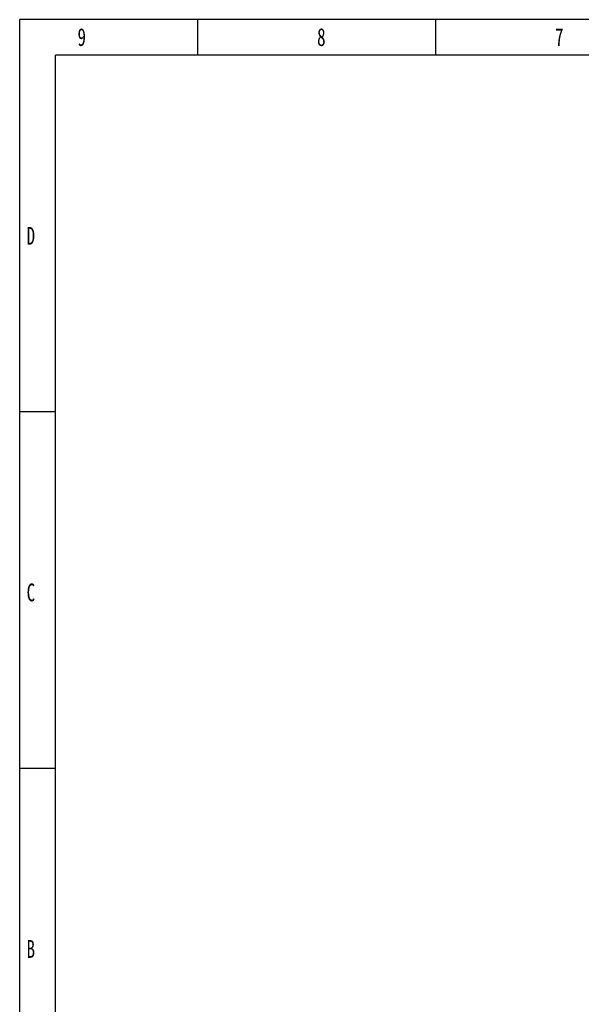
# Model space of a CAD drawing. Header units: millimetres. Extents: x -530 to 1563, y -566 to 914.
# Tile 2 of 15: x -530 to 25, y -59 to 914. Entities that reach past the tile are written whole.
import ezdxf

# ---------------------------------------------------------------- set-up
doc = ezdxf.new("R2010")
doc.units = ezdxf.units.MM
doc.styles.add('样式 1', font='SimSun.ttf', dxfattribs={"width": 0.7, "height": 2.5})

# ---------------------------------------------------------------- blocks, each defined once
blk = doc.blocks.new('图框')
at = {"lineweight": -3}
for p, q in [((2267.3, 1603.2), (0, 1603.2)), ((0, 0), (0, 1603.2)), ((190.9, 1565), (190.9, 1603.2)), ((445.6, 1565), (445.6, 1603.2)), ((2229.1, 1565), (38.2, 1565)), ((38.2, 38.2), (38.2, 1565)), ((38.2, 1183.3), (0, 1183.3)), ((38.2, 801.6), (0, 801.6))]:
    blk.add_line(p, q, dxfattribs=at)
at = {"lineweight": -3, "attachment_point": 1, "style": '样式 1'}
for s, insert, char_height, width in [('9', (61.9, 1594.1), 19.1, 9.969), ('8', (318.5, 1594.1), 19.1, 9.306), ('7', (573.3, 1594.1), 19.1, 8.643), ('{\\fSimSun|b0|i0|c134|p2;D}', (7.4, 1381.3), 19.085, 9.189), ('{\\fSimSun|b0|i0|c134|p2;C}', (7.4, 999.6), 19.085, 9.189), ('{\\fSimSun|b0|i0|c134|p2;B}', (7.4, 617.9), 19.085, 9.189)]:
    blk.add_mtext(s, dxfattribs=dict(at, insert=insert, char_height=char_height, width=width))

msp = doc.modelspace()

# ---------------------------------------------------------------- block references
at = {"xscale": 0.9233813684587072, "yscale": 0.9233813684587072, "zscale": 0.9233813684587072}
msp.add_blockref('图框', (-530.164, -565.846), dxfattribs=at)

doc.saveas('drawing.dxf')
